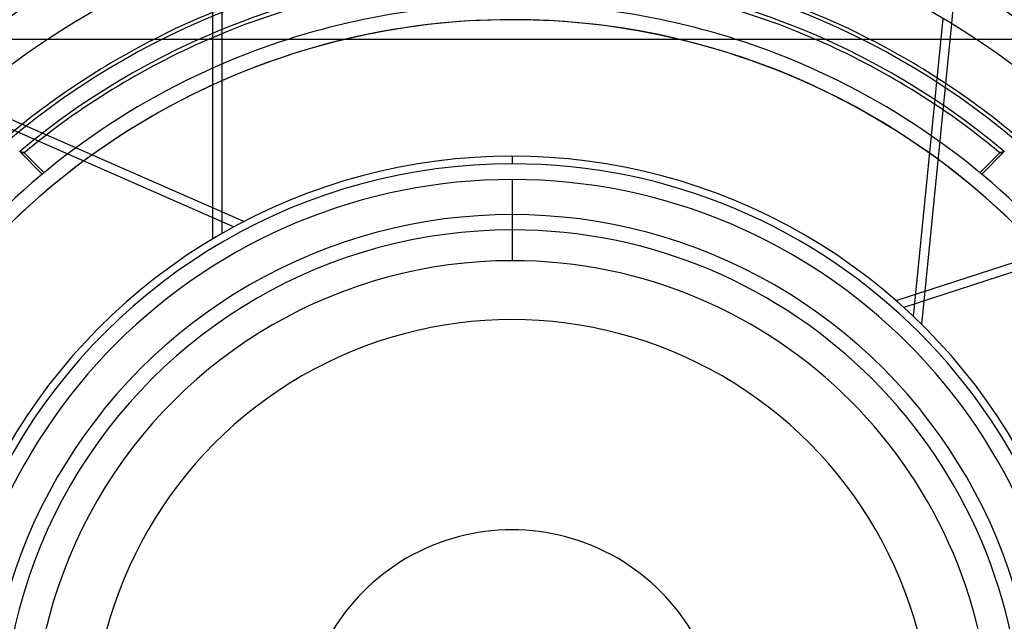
# Model space of a CAD drawing. Header units: millimetres. Extents: x -215 to 215, y -215 to 215.
# Tile 39 of 62: x -32 to 32, y 8 to 47. Entities that reach past the tile are written whole.
import ezdxf

# ---------------------------------------------------------------- set-up
doc = ezdxf.new("R2010")
doc.units = ezdxf.units.MM
doc.layers.add('MAIN-1', color=7, linetype='Continuous')
doc.layers.add('MAIN-2', color=7, linetype='Continuous')

msp = doc.modelspace()

# ---------------------------------------------------------------- linework, layer by layer
at = {"layer": 'MAIN-1'}
for p, q in [((28.732, 46.781), (28.923, 48.701)), ((36.6, 45.75), (-36.6, 45.75))]:
    msp.add_line(p, q, dxfattribs=at)
for radius, start, end in [(59.017, 50.77907, 129.22089), (57.492, 52.72673, 127.27329), (54.9, 56.4427, 123.55732), (51.392, 62.89936, 117.10066), (49.867, 66.5534, 113.44662), (48.038, 89.99998, 107.75279), (48.038, 72.24723, 89.99998), (47.038, 89.99998, 103.43647), (47.038, 76.56355, 89.99998)]:
    msp.add_arc((0, 0), radius, start, end, dxfattribs=at)
at = {"layer": 'MAIN-2'}
for p, q in [((-18.953, 61.305), (-18.953, 33.08)), ((-19.54, 32.737), (-19.54, 51.305)), ((26.244, 27.654), (28.178, 47.117)), ((26.78, 27.135), (28.732, 46.781)), ((-17.532, 33.855), (-37.38, 42.556)), ((-18.191, 33.505), (-37.561, 41.997)), ((-32.146, 38.421), (-32.175, 38.431)), ((-32.167, 38.428), (-32.142, 38.42)), ((-30.692, 36.954), (-32.167, 38.428)), ((-32.117, 38.412), (-32.146, 38.421)), ((-32.142, 38.42), (-32.117, 38.412)), ((-32.117, 38.412), (-32.093, 38.405)), ((-32.09, 38.404), (-32.117, 38.412)), ((-32.093, 38.405), (-32.069, 38.398)), ((-32.063, 38.396), (-32.09, 38.404)), ((-32.069, 38.398), (-32.047, 38.391)), ((-32.038, 38.389), (-32.063, 38.396)), ((-32.047, 38.391), (-32.026, 38.385)), ((-32.015, 38.382), (-32.038, 38.389)), ((-32.026, 38.385), (-32.005, 38.38)), ((-31.993, 38.376), (-32.015, 38.382)), ((-32.005, 38.38), (-31.986, 38.375)), ((-31.972, 38.371), (-31.993, 38.376)), ((-31.986, 38.375), (-31.969, 38.37)), ((-31.953, 38.366), (-31.972, 38.371)), ((-31.969, 38.37), (-31.952, 38.366)), ((-31.936, 38.362), (-31.953, 38.366)), ((-31.952, 38.366), (-31.937, 38.362)), ((-31.937, 38.362), (-31.924, 38.359)), ((-31.921, 38.358), (-31.936, 38.362)), ((-31.924, 38.359), (-31.912, 38.356)), ((-31.908, 38.355), (-31.921, 38.358)), ((-31.912, 38.356), (-31.902, 38.353)), ((-31.897, 38.352), (-31.908, 38.355)), ((-31.902, 38.353), (-31.893, 38.351)), ((-31.889, 38.35), (-31.897, 38.352)), ((-31.893, 38.351), (-31.887, 38.35)), ((-31.883, 38.349), (-31.889, 38.35)), ((-31.887, 38.35), (-31.882, 38.349)), ((-31.879, 38.348), (-31.883, 38.349)), ((-31.882, 38.349), (-31.879, 38.348)), ((-31.879, 38.348), (-31.878, 38.348)), ((-31.878, 38.348), (-31.879, 38.348)), ((-30.578, 37.048), (-31.878, 38.348)), ((0, 38.125), (0, 37.625)), ((31.878, 38.348), (30.578, 37.048)), ((32.167, 38.428), (30.692, 36.954)), ((31.878, 38.348), (31.879, 38.348)), ((31.88, 38.348), (31.878, 38.348)), ((31.879, 38.348), (31.882, 38.349)), ((31.885, 38.349), (31.88, 38.348)), ((31.882, 38.349), (31.886, 38.35)), ((31.893, 38.351), (31.885, 38.349)), ((31.886, 38.35), (31.893, 38.351)), ((31.904, 38.354), (31.893, 38.351)), ((31.893, 38.351), (31.901, 38.353)), ((31.901, 38.353), (31.912, 38.356)), ((31.919, 38.358), (31.904, 38.354)), ((31.912, 38.356), (31.923, 38.359)), ((31.936, 38.362), (31.919, 38.358)), ((31.923, 38.359), (31.937, 38.362)), ((31.956, 38.367), (31.936, 38.362)), ((31.937, 38.362), (31.952, 38.366)), ((31.952, 38.366), (31.968, 38.37)), ((31.979, 38.373), (31.956, 38.367)), ((31.968, 38.37), (31.986, 38.374)), ((32.004, 38.379), (31.979, 38.373)), ((31.986, 38.374), (32.005, 38.38)), ((32.03, 38.386), (32.004, 38.379)), ((32.005, 38.38), (32.025, 38.385)), ((32.025, 38.385), (32.046, 38.391)), ((32.059, 38.395), (32.03, 38.386)), ((32.046, 38.391), (32.069, 38.397)), ((32.09, 38.404), (32.059, 38.395)), ((32.069, 38.397), (32.092, 38.404)), ((32.122, 38.414), (32.09, 38.404)), ((32.092, 38.404), (32.116, 38.412)), ((32.116, 38.412), (32.141, 38.42)), ((32.155, 38.424), (32.122, 38.414)), ((32.141, 38.42), (32.167, 38.428)), ((32.189, 38.436), (32.155, 38.424)), ((52.448, 36.969), (25.605, 28.247)), ((0, 36.6), (0, 31.3)), ((25.096, 28.7), (46.925, 35.793)), ((0, 34.312), (0, 33.312))]:
    msp.add_line(p, q, dxfattribs=at)
for radius, start, end in [(162, 0, 180.00002), (153.5, 89.99998, 179.99998), (153.5, 0, 89.99998), (152.5, 89.99998, 179.99998), (152.5, 0, 89.99998), (51.145, 49.9661, 130.03392), (50.115, 50.06855, 129.93147), (47.038, 89.99998, 270.00002), (47.038, 270.00002, 89.99998), (47.038, 103.43647, 166.56353), (48.038, 107.75279, 162.24721), (54.9, 123.55732, 130.37431), (51.392, 117.10066, 129.89274), (49.867, 113.44662, 129.73609), (47.038, 13.43643, 76.56355), (48.038, 17.75281, 72.24723), (49.867, 50.26387, 66.5534), (51.392, 50.10728, 62.89936), (54.9, 49.62571, 56.4427), (38.125, 0, 180.00002), (37.625, 89.99998, 270.00002), (37.625, 270.00002, 89.99998), (36.6, 89.99998, 180.00002), (36.6, 0, 89.99998), (34.312, 0, 180.00002), (33.312, 89.99998, 270.00002), (33.312, 270.00002, 89.99998), (31.3, 89.99998, 270.00002), (31.3, 270.00002, 89.99998), (27.45, 0, 180.00002), (13.725, 0, 180.00002)]:
    msp.add_arc((0, 0), radius, start, end, dxfattribs=at)

doc.saveas('drawing.dxf')
